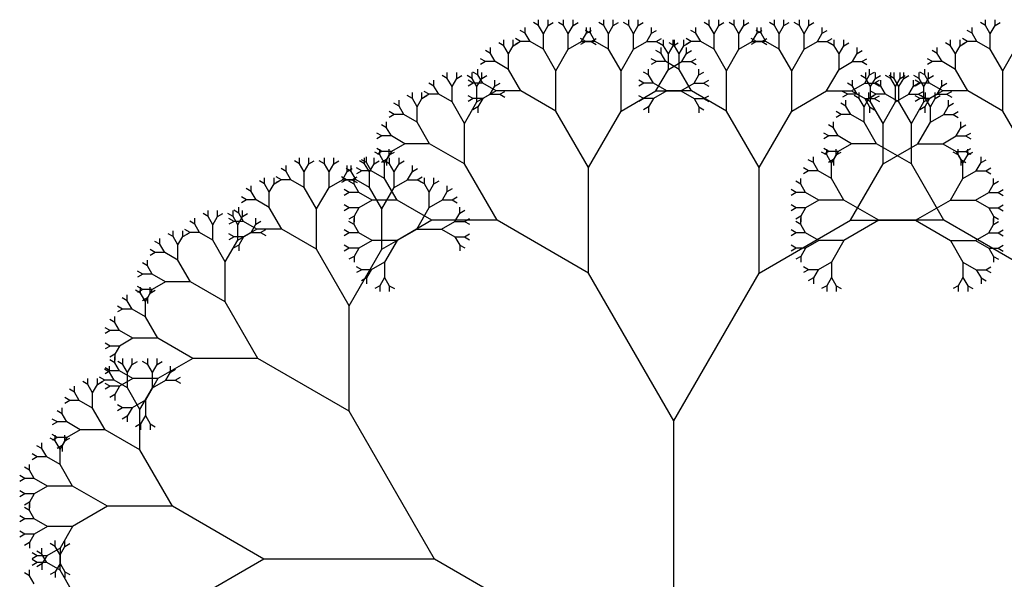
# Model space of a CAD drawing. Extents: x 0 to 1920, y 0 to 1440.
# Tile 8 of 19: x 1375 to 1627, y 794 to 937. Entities that reach past the tile are written whole.
import ezdxf

# ---------------------------------------------------------------- set-up
doc = ezdxf.new("R2010")
doc.units = 0
doc.layers.get('0').update_dxf_attribs({"linetype": 'CONTINUOUS'})

msp = doc.modelspace()

# ---------------------------------------------------------------- linework, layer by layer
at = {"color": 0}
for p, q in [((1508.26, 935.78), (1508.26, 937.28)), ((1510.7, 935.78), (1510.7, 937.28)), ((1514.63, 935.78), (1514.63, 937.28)), ((1517.06, 935.78), (1517.06, 937.28)), ((1524.94, 935.78), (1524.94, 937.28)), ((1527.37, 935.78), (1527.37, 937.28)), ((1531.31, 935.78), (1531.31, 937.28)), ((1533.74, 935.78), (1533.74, 937.28)), ((1551.93, 935.78), (1551.93, 937.28)), ((1554.36, 935.78), (1554.36, 937.28)), ((1558.3, 935.78), (1558.3, 937.28)), ((1560.73, 935.78), (1560.73, 937.28)), ((1568.61, 935.78), (1568.61, 937.28)), ((1571.04, 935.78), (1571.04, 937.28)), ((1574.97, 935.78), (1574.97, 937.28)), ((1577.41, 935.78), (1577.41, 937.28)), ((1622.59, 935.78), (1622.59, 937.28)), ((1625.03, 935.78), (1625.03, 937.28)), ((1504.85, 933.81), (1504.85, 935.31)), ((1508.26, 935.78), (1506.96, 936.53)), ((1509.48, 933.67), (1508.26, 935.78)), ((1509.48, 933.67), (1510.7, 935.78)), ((1510.7, 935.78), (1512, 936.53)), ((1514.63, 935.78), (1513.33, 936.53)), ((1515.85, 933.67), (1514.63, 935.78)), ((1515.85, 933.67), (1517.06, 935.78)), ((1517.06, 935.78), (1518.37, 936.53)), ((1520.47, 933.81), (1520.47, 935.31)), ((1521.53, 933.81), (1521.53, 935.31)), ((1524.94, 935.78), (1523.64, 936.53)), ((1526.16, 933.67), (1524.94, 935.78)), ((1526.16, 933.67), (1527.37, 935.78)), ((1527.37, 935.78), (1528.67, 936.53)), ((1531.31, 935.78), (1530.01, 936.53)), ((1532.53, 933.67), (1531.31, 935.78)), ((1532.53, 933.67), (1533.74, 935.78)), ((1533.74, 935.78), (1535.04, 936.53)), ((1537.15, 933.81), (1537.15, 935.31)), ((1548.52, 933.81), (1548.52, 935.31)), ((1551.93, 935.78), (1550.63, 936.53)), ((1553.14, 933.67), (1551.93, 935.78)), ((1553.14, 933.67), (1554.36, 935.78)), ((1554.36, 935.78), (1555.66, 936.53)), ((1558.3, 935.78), (1557, 936.53)), ((1559.51, 933.67), (1558.3, 935.78)), ((1559.51, 933.67), (1560.73, 935.78)), ((1560.73, 935.78), (1562.03, 936.53)), ((1564.14, 933.81), (1564.14, 935.31)), ((1565.2, 933.81), (1565.2, 935.31)), ((1568.61, 935.78), (1567.3, 936.53)), ((1569.82, 933.67), (1568.61, 935.78)), ((1569.82, 933.67), (1571.04, 935.78)), ((1571.04, 935.78), (1572.34, 936.53)), ((1574.97, 935.78), (1573.67, 936.53)), ((1576.19, 933.67), (1574.97, 935.78)), ((1576.19, 933.67), (1577.41, 935.78)), ((1577.41, 935.78), (1578.71, 936.53)), ((1580.82, 933.81), (1580.82, 935.31)), ((1619.18, 933.81), (1619.18, 935.31)), ((1622.59, 935.78), (1621.29, 936.53)), ((1623.81, 933.67), (1622.59, 935.78)), ((1623.81, 933.67), (1625.03, 935.78)), ((1625.03, 935.78), (1626.33, 936.53)), ((1499.34, 930.62), (1499.34, 932.13)), ((1501.77, 930.62), (1501.77, 932.13)), ((1503.64, 931.7), (1502.34, 932.45)), ((1504.85, 933.81), (1503.55, 934.56)), ((1506.07, 931.7), (1504.85, 933.81)), ((1509.48, 929.73), (1509.48, 933.67)), ((1515.85, 929.73), (1515.85, 933.67)), ((1520.31, 931.7), (1519.01, 932.45)), ((1519.26, 931.7), (1520.47, 933.81)), ((1521.53, 933.81), (1520.23, 934.56)), ((1520.47, 933.81), (1521.78, 934.56)), ((1522.75, 931.7), (1521.53, 933.81)), ((1521.69, 931.7), (1522.99, 932.45)), ((1526.16, 929.73), (1526.16, 933.67)), ((1532.53, 929.73), (1532.53, 933.67)), ((1535.93, 931.7), (1537.15, 933.81)), ((1537.15, 933.81), (1538.45, 934.56)), ((1538.37, 931.7), (1539.67, 932.45)), ((1540.23, 930.62), (1540.23, 932.13)), ((1542.67, 930.62), (1542.67, 932.13)), ((1543, 930.62), (1543, 932.13)), ((1545.44, 930.62), (1545.44, 932.13)), ((1547.3, 931.7), (1546, 932.45)), ((1548.52, 933.81), (1547.22, 934.56)), ((1549.74, 931.7), (1548.52, 933.81)), ((1553.14, 929.73), (1553.14, 933.67)), ((1559.51, 929.73), (1559.51, 933.67)), ((1563.98, 931.7), (1562.68, 932.45)), ((1562.92, 931.7), (1564.14, 933.81)), ((1565.2, 933.81), (1563.89, 934.56)), ((1564.14, 933.81), (1565.44, 934.56)), ((1566.41, 931.7), (1565.2, 933.81)), ((1565.36, 931.7), (1566.66, 932.45)), ((1569.82, 929.73), (1569.82, 933.67)), ((1576.19, 929.73), (1576.19, 933.67)), ((1579.6, 931.7), (1580.82, 933.81)), ((1580.82, 933.81), (1582.12, 934.56)), ((1582.03, 931.7), (1583.33, 932.45)), ((1583.9, 930.62), (1583.9, 932.13)), ((1586.33, 930.62), (1586.33, 932.13)), ((1613.67, 930.62), (1613.67, 932.13)), ((1616.1, 930.62), (1616.1, 932.13)), ((1617.97, 931.7), (1616.67, 932.45)), ((1619.18, 933.81), (1617.88, 934.56)), ((1620.4, 931.7), (1619.18, 933.81)), ((1623.81, 929.73), (1623.81, 933.67)), ((1495.93, 928.66), (1495.93, 930.16)), ((1499.34, 930.62), (1498.04, 931.38)), ((1500.55, 928.52), (1499.34, 930.62)), ((1500.55, 928.52), (1501.77, 930.62)), ((1501.77, 930.62), (1503.07, 931.38)), ((1503.64, 931.7), (1502.34, 930.95)), ((1506.07, 931.7), (1503.64, 931.7)), ((1509.48, 929.73), (1506.07, 931.7)), ((1512.66, 924.22), (1509.48, 929.73)), ((1512.66, 924.22), (1515.85, 929.73)), ((1515.85, 929.73), (1519.26, 931.7)), ((1520.31, 931.7), (1519.01, 930.95)), ((1519.26, 931.7), (1521.69, 931.7)), ((1522.75, 931.7), (1520.31, 931.7)), ((1521.69, 931.7), (1522.99, 930.95)), ((1526.16, 929.73), (1522.75, 931.7)), ((1529.34, 924.22), (1526.16, 929.73)), ((1529.34, 924.22), (1532.53, 929.73)), ((1532.53, 929.73), (1535.93, 931.7)), ((1535.93, 931.7), (1538.37, 931.7)), ((1538.37, 931.7), (1539.67, 930.95)), ((1540.23, 930.62), (1538.93, 931.38)), ((1539.59, 928.66), (1539.59, 930.16)), ((1541.45, 928.52), (1540.23, 930.62)), ((1541.45, 928.52), (1542.67, 930.62)), ((1543, 930.62), (1541.7, 931.38)), ((1542.67, 930.62), (1543.97, 931.38)), ((1544.22, 928.52), (1543, 930.62)), ((1544.22, 928.52), (1545.44, 930.62)), ((1545.44, 930.62), (1546.74, 931.38)), ((1547.3, 931.7), (1546, 930.95)), ((1546.08, 928.66), (1546.08, 930.16)), ((1549.74, 931.7), (1547.3, 931.7)), ((1553.14, 929.73), (1549.74, 931.7)), ((1556.33, 924.22), (1553.14, 929.73)), ((1556.33, 924.22), (1559.51, 929.73)), ((1559.51, 929.73), (1562.92, 931.7)), ((1563.98, 931.7), (1562.68, 930.95)), ((1562.92, 931.7), (1565.36, 931.7)), ((1566.41, 931.7), (1563.98, 931.7)), ((1565.36, 931.7), (1566.66, 930.95)), ((1569.82, 929.73), (1566.41, 931.7)), ((1573.01, 924.22), (1569.82, 929.73)), ((1573.01, 924.22), (1576.19, 929.73)), ((1576.19, 929.73), (1579.6, 931.7)), ((1579.6, 931.7), (1582.03, 931.7)), ((1582.03, 931.7), (1583.33, 930.95)), ((1583.9, 930.62), (1582.6, 931.38)), ((1585.12, 928.52), (1583.9, 930.62)), ((1585.12, 928.52), (1586.33, 930.62)), ((1586.33, 930.62), (1587.63, 931.38)), ((1589.74, 928.66), (1589.74, 930.16)), ((1610.26, 928.66), (1610.26, 930.16)), ((1613.67, 930.62), (1612.37, 931.38)), ((1614.88, 928.52), (1613.67, 930.62)), ((1614.88, 928.52), (1616.1, 930.62)), ((1616.1, 930.62), (1617.4, 931.38)), ((1617.97, 931.7), (1616.67, 930.95)), ((1620.4, 931.7), (1617.97, 931.7)), ((1623.81, 929.73), (1620.4, 931.7)), ((1626.99, 924.22), (1623.81, 929.73)), ((1626.99, 924.22), (1630.18, 929.73)), ((1494.71, 926.55), (1493.41, 927.3)), ((1495.93, 928.66), (1494.63, 929.41)), ((1497.14, 926.55), (1495.93, 928.66)), ((1500.55, 924.58), (1500.55, 928.52)), ((1538.38, 926.55), (1537.08, 927.3)), ((1539.59, 928.66), (1538.29, 929.41)), ((1540.81, 926.55), (1539.59, 928.66)), ((1541.45, 924.58), (1541.45, 928.52)), ((1544.22, 924.58), (1544.22, 928.52)), ((1544.86, 926.55), (1546.08, 928.66)), ((1546.08, 928.66), (1547.38, 929.41)), ((1547.29, 926.55), (1548.59, 927.3)), ((1585.12, 924.58), (1585.12, 928.52)), ((1588.53, 926.55), (1589.74, 928.66)), ((1589.74, 928.66), (1591.04, 929.41)), ((1590.96, 926.55), (1592.26, 927.3)), ((1609.04, 926.55), (1607.74, 927.3)), ((1610.26, 928.66), (1608.96, 929.41)), ((1611.47, 926.55), (1610.26, 928.66)), ((1614.88, 924.58), (1614.88, 928.52)), ((1492.74, 923.14), (1492.74, 924.64)), ((1494.71, 926.55), (1493.41, 925.8)), ((1497.14, 926.55), (1494.71, 926.55)), ((1500.55, 924.58), (1497.14, 926.55)), ((1503.74, 919.06), (1500.55, 924.58)), ((1536.41, 923.14), (1536.41, 924.64)), ((1538.38, 926.55), (1537.08, 925.8)), ((1538.27, 919.06), (1541.45, 924.58)), ((1540.81, 926.55), (1538.38, 926.55)), ((1544.22, 924.58), (1540.81, 926.55)), ((1541.45, 924.58), (1544.86, 926.55)), ((1547.4, 919.06), (1544.22, 924.58)), ((1544.86, 926.55), (1547.29, 926.55)), ((1547.29, 926.55), (1548.59, 925.8)), ((1549.26, 923.14), (1549.26, 924.64)), ((1581.93, 919.06), (1585.12, 924.58)), ((1585.12, 924.58), (1588.53, 926.55)), ((1588.53, 926.55), (1590.96, 926.55)), ((1590.96, 926.55), (1592.26, 925.8)), ((1592.93, 923.14), (1592.93, 924.64)), ((1607.07, 923.14), (1607.07, 924.64)), ((1609.04, 926.55), (1607.74, 925.8)), ((1611.47, 926.55), (1609.04, 926.55)), ((1614.88, 924.58), (1611.47, 926.55)), ((1618.07, 919.06), (1614.88, 924.58)), ((1484.89, 922.28), (1483.59, 923.04)), ((1484.89, 922.28), (1484.89, 923.79)), ((1486.11, 920.18), (1484.89, 922.28)), ((1486.11, 920.18), (1487.33, 922.28)), ((1487.33, 922.28), (1487.33, 923.79)), ((1487.33, 922.28), (1488.63, 923.04)), ((1491.26, 922.28), (1489.96, 923.04)), ((1491.26, 922.28), (1491.26, 923.79)), ((1492.48, 920.18), (1491.26, 922.28)), ((1492.74, 923.14), (1491.44, 923.89)), ((1492.48, 920.18), (1493.69, 922.28)), ((1493.96, 921.03), (1492.74, 923.14)), ((1493.69, 922.28), (1493.69, 923.79)), ((1493.69, 922.28), (1495, 923.04)), ((1512.66, 913.91), (1512.66, 924.22)), ((1529.34, 913.91), (1529.34, 924.22)), ((1536.41, 923.14), (1535.11, 923.89)), ((1537.63, 921.03), (1536.41, 923.14)), ((1548.04, 921.03), (1549.26, 923.14)), ((1549.26, 923.14), (1550.56, 923.89)), ((1556.33, 913.91), (1556.33, 924.22)), ((1573.01, 913.91), (1573.01, 924.22)), ((1591.98, 922.28), (1590.67, 923.04)), ((1591.71, 921.03), (1592.93, 923.14)), ((1591.98, 922.28), (1591.98, 923.79)), ((1593.19, 920.18), (1591.98, 922.28)), ((1592.93, 923.14), (1594.23, 923.89)), ((1593.19, 920.18), (1594.41, 922.28)), ((1594.41, 922.28), (1594.41, 923.79)), ((1594.41, 922.28), (1595.71, 923.04)), ((1598.34, 922.28), (1597.04, 923.04)), ((1599.22, 922.28), (1597.92, 923.04)), ((1598.34, 922.28), (1598.34, 923.79)), ((1599.56, 920.18), (1598.34, 922.28)), ((1599.22, 922.28), (1599.22, 923.79)), ((1600.44, 920.18), (1599.22, 922.28)), ((1599.56, 920.18), (1600.78, 922.28)), ((1600.44, 920.18), (1601.66, 922.28)), ((1600.78, 922.28), (1600.78, 923.79)), ((1600.78, 922.28), (1602.08, 923.04)), ((1601.66, 922.28), (1601.66, 923.79)), ((1601.66, 922.28), (1602.96, 923.04)), ((1605.59, 922.28), (1604.29, 923.04)), ((1605.59, 922.28), (1605.59, 923.79)), ((1606.81, 920.18), (1605.59, 922.28)), ((1607.07, 923.14), (1605.77, 923.89)), ((1606.81, 920.18), (1608.02, 922.28)), ((1608.29, 921.03), (1607.07, 923.14)), ((1608.02, 922.28), (1608.02, 923.79)), ((1608.02, 922.28), (1609.33, 923.04)), ((1626.99, 913.91), (1626.99, 924.22)), ((1481.48, 920.32), (1480.18, 921.07)), ((1481.48, 920.32), (1481.48, 921.82)), ((1482.7, 918.21), (1481.48, 920.32)), ((1486.11, 916.24), (1486.11, 920.18)), ((1491.53, 921.03), (1490.23, 921.78)), ((1491.53, 921.03), (1490.23, 920.28)), ((1493.96, 921.03), (1491.53, 921.03)), ((1492.48, 916.24), (1492.48, 920.18)), ((1497.37, 919.06), (1493.96, 921.03)), ((1495.89, 918.21), (1497.1, 920.32)), ((1497.1, 920.32), (1497.1, 921.82)), ((1497.1, 920.32), (1498.41, 921.07)), ((1535.19, 921.03), (1533.89, 921.78)), ((1535.19, 921.03), (1533.89, 920.28)), ((1537.63, 921.03), (1535.19, 921.03)), ((1541.03, 919.06), (1537.63, 921.03)), ((1544.64, 919.06), (1548.04, 921.03)), ((1548.04, 921.03), (1550.48, 921.03)), ((1550.48, 921.03), (1551.78, 921.78)), ((1550.48, 921.03), (1551.78, 920.28)), ((1588.57, 920.32), (1587.26, 921.07)), ((1588.3, 919.06), (1591.71, 921.03)), ((1588.57, 920.32), (1588.57, 921.82)), ((1589.78, 918.21), (1588.57, 920.32)), ((1591.71, 921.03), (1594.14, 921.03)), ((1593.19, 916.24), (1593.19, 920.18)), ((1594.14, 921.03), (1595.44, 921.78)), ((1594.14, 921.03), (1595.44, 920.28)), ((1595.81, 920.32), (1594.51, 921.07)), ((1595.81, 920.32), (1595.81, 921.82)), ((1597.03, 918.21), (1595.81, 920.32)), ((1599.56, 916.24), (1599.56, 920.18)), ((1600.44, 916.24), (1600.44, 920.18)), ((1602.97, 918.21), (1604.19, 920.32)), ((1604.19, 920.32), (1604.19, 921.82)), ((1604.19, 920.32), (1605.49, 921.07)), ((1605.86, 921.03), (1604.56, 921.78)), ((1605.86, 921.03), (1604.56, 920.28)), ((1608.29, 921.03), (1605.86, 921.03)), ((1606.81, 916.24), (1606.81, 920.18)), ((1611.7, 919.06), (1608.29, 921.03)), ((1610.22, 918.21), (1611.43, 920.32)), ((1611.43, 920.32), (1611.43, 921.82)), ((1611.43, 920.32), (1612.74, 921.07)), ((1475.97, 917.13), (1474.67, 917.88)), ((1475.97, 917.13), (1475.97, 918.63)), ((1477.18, 915.02), (1475.97, 917.13)), ((1477.18, 915.02), (1478.4, 917.13)), ((1478.4, 917.13), (1478.4, 918.63)), ((1478.4, 917.13), (1479.7, 917.88)), ((1480.27, 918.21), (1478.97, 918.96)), ((1480.27, 918.21), (1478.97, 917.46)), ((1482.7, 918.21), (1480.27, 918.21)), ((1486.11, 916.24), (1482.7, 918.21)), ((1491.53, 917.1), (1490.23, 917.85)), ((1491.53, 917.1), (1490.23, 916.35)), ((1493.96, 917.1), (1491.53, 917.1)), ((1492.48, 916.24), (1495.89, 918.21)), ((1493.96, 917.1), (1492.74, 914.99)), ((1497.37, 919.06), (1493.96, 917.1)), ((1495.89, 918.21), (1498.32, 918.21)), ((1503.74, 919.06), (1497.37, 919.06)), ((1498.32, 918.21), (1499.62, 918.96)), ((1498.32, 918.21), (1499.62, 917.46)), ((1512.66, 913.91), (1503.74, 919.06)), ((1529.34, 913.91), (1538.27, 919.06)), ((1535.19, 917.1), (1533.89, 917.85)), ((1535.19, 917.1), (1533.89, 916.35)), ((1537.63, 917.1), (1535.19, 917.1)), ((1537.63, 917.1), (1536.41, 914.99)), ((1541.03, 919.06), (1537.63, 917.1)), ((1538.27, 919.06), (1544.64, 919.06)), ((1547.4, 919.06), (1541.03, 919.06)), ((1544.64, 919.06), (1548.04, 917.1)), ((1556.33, 913.91), (1547.4, 919.06)), ((1548.04, 917.1), (1550.48, 917.1)), ((1548.04, 917.1), (1549.26, 914.99)), ((1550.48, 917.1), (1551.78, 917.85)), ((1550.48, 917.1), (1551.78, 916.35)), ((1573.01, 913.91), (1581.93, 919.06)), ((1581.93, 919.06), (1588.3, 919.06)), ((1587.35, 918.21), (1586.05, 918.96)), ((1587.35, 918.21), (1586.05, 917.46)), ((1589.78, 918.21), (1587.35, 918.21)), ((1588.3, 919.06), (1591.71, 917.1)), ((1590.3, 917.13), (1589, 917.88)), ((1593.19, 916.24), (1589.78, 918.21)), ((1590.3, 917.13), (1590.3, 918.63)), ((1591.51, 915.02), (1590.3, 917.13)), ((1591.51, 915.02), (1592.73, 917.13)), ((1591.71, 917.1), (1594.14, 917.1)), ((1591.71, 917.1), (1592.93, 914.99)), ((1592.73, 917.13), (1592.73, 918.63)), ((1592.73, 917.13), (1594.03, 917.88)), ((1594.6, 918.21), (1593.3, 918.96)), ((1594.6, 918.21), (1593.3, 917.46)), ((1594.14, 917.1), (1595.44, 917.85)), ((1594.14, 917.1), (1595.44, 916.35)), ((1597.03, 918.21), (1594.6, 918.21)), ((1600.44, 916.24), (1597.03, 918.21)), ((1599.56, 916.24), (1602.97, 918.21)), ((1602.97, 918.21), (1605.4, 918.21)), ((1605.86, 917.1), (1604.56, 917.85)), ((1605.86, 917.1), (1604.56, 916.35)), ((1605.4, 918.21), (1606.7, 918.96)), ((1605.4, 918.21), (1606.7, 917.46)), ((1608.29, 917.1), (1605.86, 917.1)), ((1607.27, 917.13), (1605.97, 917.88)), ((1606.81, 916.24), (1610.22, 918.21)), ((1608.29, 917.1), (1607.07, 914.99)), ((1607.27, 917.13), (1607.27, 918.63)), ((1608.49, 915.02), (1607.27, 917.13)), ((1611.7, 919.06), (1608.29, 917.1)), ((1608.49, 915.02), (1609.7, 917.13)), ((1609.7, 917.13), (1609.7, 918.63)), ((1609.7, 917.13), (1611, 917.88)), ((1610.22, 918.21), (1612.65, 918.21)), ((1618.07, 919.06), (1611.7, 919.06)), ((1612.65, 918.21), (1613.95, 918.96)), ((1612.65, 918.21), (1613.95, 917.46)), ((1626.99, 913.91), (1618.07, 919.06)), ((1472.56, 915.16), (1471.26, 915.91)), ((1472.56, 915.16), (1472.56, 916.67)), ((1473.77, 913.06), (1472.56, 915.16)), ((1477.18, 911.09), (1477.18, 915.02)), ((1489.29, 910.73), (1486.11, 916.24)), ((1489.29, 910.73), (1492.48, 916.24)), ((1492.74, 914.99), (1491.44, 914.24)), ((1492.74, 914.99), (1492.74, 913.49)), ((1536.41, 914.99), (1535.11, 914.24)), ((1536.41, 914.99), (1536.41, 913.49)), ((1549.26, 914.99), (1550.56, 914.24)), ((1549.26, 914.99), (1549.26, 913.49)), ((1586.89, 915.16), (1585.59, 915.91)), ((1586.89, 915.16), (1586.89, 916.67)), ((1588.1, 913.06), (1586.89, 915.16)), ((1591.51, 911.09), (1591.51, 915.02)), ((1592.93, 914.99), (1594.23, 914.24)), ((1592.93, 914.99), (1592.93, 913.49)), ((1596.38, 910.73), (1593.19, 916.24)), ((1596.38, 910.73), (1599.56, 916.24)), ((1603.62, 910.73), (1600.44, 916.24)), ((1603.62, 910.73), (1606.81, 916.24)), ((1607.07, 914.99), (1605.77, 914.24)), ((1607.07, 914.99), (1607.07, 913.49)), ((1608.49, 911.09), (1608.49, 915.02)), ((1611.9, 913.06), (1613.11, 915.16)), ((1613.11, 915.16), (1613.11, 916.67)), ((1613.11, 915.16), (1614.41, 915.91)), ((1471.34, 913.06), (1470.04, 913.81)), ((1471.34, 913.06), (1470.04, 912.3)), ((1473.77, 913.06), (1471.34, 913.06)), ((1477.18, 911.09), (1473.77, 913.06)), ((1521, 899.47), (1512.66, 913.91)), ((1521, 899.47), (1529.34, 913.91)), ((1564.67, 899.47), (1556.33, 913.91)), ((1564.67, 899.47), (1573.01, 913.91)), ((1585.67, 913.06), (1584.37, 913.81)), ((1585.67, 913.06), (1584.37, 912.3)), ((1588.1, 913.06), (1585.67, 913.06)), ((1591.51, 911.09), (1588.1, 913.06)), ((1608.49, 911.09), (1611.9, 913.06)), ((1611.9, 913.06), (1614.33, 913.06)), ((1614.33, 913.06), (1615.63, 913.81)), ((1614.33, 913.06), (1615.63, 912.3)), ((1635.33, 899.47), (1626.99, 913.91)), ((1469.37, 909.65), (1468.07, 910.4)), ((1469.37, 909.65), (1469.37, 911.15)), ((1470.59, 907.54), (1469.37, 909.65)), ((1480.37, 905.57), (1477.18, 911.09)), ((1489.29, 900.42), (1489.29, 910.73)), ((1583.7, 909.65), (1582.4, 910.4)), ((1583.7, 909.65), (1583.7, 911.15)), ((1584.92, 907.54), (1583.7, 909.65)), ((1594.7, 905.57), (1591.51, 911.09)), ((1596.38, 900.42), (1596.38, 910.73)), ((1603.62, 900.42), (1603.62, 910.73)), ((1605.3, 905.57), (1608.49, 911.09)), ((1615.08, 907.54), (1616.3, 909.65)), ((1616.3, 909.65), (1616.3, 911.15)), ((1616.3, 909.65), (1617.6, 910.4)), ((1468.16, 907.54), (1466.86, 908.29)), ((1468.16, 907.54), (1466.86, 906.79)), ((1470.59, 907.54), (1468.16, 907.54)), ((1474, 905.57), (1470.59, 907.54)), ((1582.49, 907.54), (1581.19, 908.29)), ((1582.49, 907.54), (1581.19, 906.79)), ((1584.92, 907.54), (1582.49, 907.54)), ((1588.33, 905.57), (1584.92, 907.54)), ((1611.67, 905.57), (1615.08, 907.54)), ((1615.08, 907.54), (1617.51, 907.54)), ((1617.51, 907.54), (1618.81, 908.29)), ((1617.51, 907.54), (1618.81, 906.79)), ((1474, 905.57), (1470.59, 903.6)), ((1480.37, 905.57), (1474, 905.57)), ((1489.29, 900.42), (1480.37, 905.57)), ((1588.33, 905.57), (1584.92, 903.6)), ((1594.7, 905.57), (1588.33, 905.57)), ((1603.62, 900.42), (1594.7, 905.57)), ((1596.38, 900.42), (1605.3, 905.57)), ((1605.3, 905.57), (1611.67, 905.57)), ((1611.67, 905.57), (1615.08, 903.6)), ((1447.07, 900.45), (1447.07, 901.95)), ((1449.51, 900.45), (1449.51, 901.95)), ((1453.44, 900.45), (1453.44, 901.95)), ((1455.87, 900.45), (1455.87, 901.95)), ((1463.75, 900.45), (1463.75, 901.95)), ((1464.22, 900.72), (1464.22, 902.22)), ((1466.18, 900.45), (1466.18, 901.95)), ((1467.63, 902.69), (1466.33, 903.44)), ((1468.16, 903.6), (1466.86, 904.36)), ((1468.16, 903.6), (1466.86, 902.85)), ((1467.63, 902.69), (1467.63, 904.19)), ((1468.85, 900.58), (1467.63, 902.69)), ((1470.59, 903.6), (1468.16, 903.6)), ((1468.85, 900.58), (1470.06, 902.69)), ((1470.59, 903.6), (1469.37, 901.5)), ((1470.06, 902.69), (1470.06, 904.19)), ((1470.06, 902.69), (1471.36, 903.44)), ((1470.12, 900.45), (1470.12, 901.95)), ((1472.55, 900.45), (1472.55, 901.95)), ((1578.55, 900.72), (1578.55, 902.22)), ((1581.96, 902.69), (1580.66, 903.44)), ((1582.49, 903.6), (1581.19, 904.36)), ((1582.49, 903.6), (1581.19, 902.85)), ((1581.96, 902.69), (1581.96, 904.19)), ((1583.18, 900.58), (1581.96, 902.69)), ((1584.92, 903.6), (1582.49, 903.6)), ((1583.18, 900.58), (1584.39, 902.69)), ((1584.92, 903.6), (1583.7, 901.5)), ((1584.39, 902.69), (1584.39, 904.19)), ((1584.39, 902.69), (1585.69, 903.44)), ((1615.61, 902.69), (1614.31, 903.44)), ((1615.08, 903.6), (1617.51, 903.6)), ((1615.08, 903.6), (1616.3, 901.5)), ((1615.61, 902.69), (1615.61, 904.19)), ((1616.82, 900.58), (1615.61, 902.69)), ((1616.82, 900.58), (1618.04, 902.69)), ((1617.51, 903.6), (1618.81, 904.36)), ((1617.51, 903.6), (1618.81, 902.85)), ((1618.04, 902.69), (1618.04, 904.19)), ((1618.04, 902.69), (1619.34, 903.44)), ((1621.45, 900.72), (1621.45, 902.22)), ((1443.66, 898.48), (1443.66, 899.98)), ((1447.07, 900.45), (1445.77, 901.2)), ((1448.29, 898.34), (1447.07, 900.45)), ((1448.29, 898.34), (1449.51, 900.45)), ((1449.51, 900.45), (1450.81, 901.2)), ((1453.44, 900.45), (1452.14, 901.2)), ((1454.66, 898.34), (1453.44, 900.45)), ((1454.66, 898.34), (1455.87, 900.45)), ((1455.87, 900.45), (1457.18, 901.2)), ((1459.28, 898.48), (1459.28, 899.98)), ((1460.34, 898.48), (1460.34, 899.98)), ((1463, 898.61), (1461.7, 899.37)), ((1463.75, 900.45), (1462.45, 901.2)), ((1464.22, 900.72), (1462.92, 901.47)), ((1464.97, 898.34), (1463.75, 900.45)), ((1465.44, 898.61), (1464.22, 900.72)), ((1464.97, 898.34), (1466.18, 900.45)), ((1466.18, 900.45), (1467.48, 901.2)), ((1469.37, 901.5), (1468.07, 900.75)), ((1470.12, 900.45), (1468.82, 901.2)), ((1468.85, 896.65), (1468.85, 900.58)), ((1469.37, 901.5), (1469.37, 899.99)), ((1471.34, 898.34), (1470.12, 900.45)), ((1471.34, 898.34), (1472.55, 900.45)), ((1472.55, 900.45), (1473.85, 901.2)), ((1475.96, 898.48), (1475.96, 899.98)), ((1497.63, 885.98), (1489.29, 900.42)), ((1521, 872.48), (1521, 899.47)), ((1564.67, 872.48), (1564.67, 899.47)), ((1577.33, 898.61), (1576.03, 899.37)), ((1578.55, 900.72), (1577.25, 901.47)), ((1579.77, 898.61), (1578.55, 900.72)), ((1583.7, 901.5), (1582.4, 900.75)), ((1583.18, 896.65), (1583.18, 900.58)), ((1583.7, 901.5), (1583.7, 899.99)), ((1588.04, 885.98), (1596.38, 900.42)), ((1611.96, 885.98), (1603.62, 900.42)), ((1616.3, 901.5), (1617.6, 900.75)), ((1616.3, 901.5), (1616.3, 899.99)), ((1616.82, 896.65), (1616.82, 900.58)), ((1620.23, 898.61), (1621.45, 900.72)), ((1621.45, 900.72), (1622.75, 901.47)), ((1622.67, 898.61), (1623.97, 899.37)), ((1442.45, 896.37), (1441.15, 897.13)), ((1443.66, 898.48), (1442.36, 899.23)), ((1444.88, 896.37), (1443.66, 898.48)), ((1448.29, 894.41), (1448.29, 898.34)), ((1454.66, 894.41), (1454.66, 898.34)), ((1459.12, 896.37), (1457.82, 897.13)), ((1458.07, 896.37), (1459.28, 898.48)), ((1460.34, 898.48), (1459.04, 899.23)), ((1459.28, 898.48), (1460.59, 899.23)), ((1461.56, 896.37), (1460.34, 898.48)), ((1460.5, 896.37), (1461.8, 897.13)), ((1463, 898.61), (1461.7, 897.86)), ((1465.44, 898.61), (1463, 898.61)), ((1464.97, 894.41), (1464.97, 898.34)), ((1468.85, 896.65), (1465.44, 898.61)), ((1471.34, 894.41), (1471.34, 898.34)), ((1474.74, 896.37), (1475.96, 898.48)), ((1475.96, 898.48), (1477.26, 899.23)), ((1477.18, 896.37), (1478.48, 897.13)), ((1577.33, 898.61), (1576.03, 897.86)), ((1579.77, 898.61), (1577.33, 898.61)), ((1583.18, 896.65), (1579.77, 898.61)), ((1616.82, 896.65), (1620.23, 898.61)), ((1620.23, 898.61), (1622.67, 898.61)), ((1622.67, 898.61), (1623.97, 897.86)), ((1434.74, 893.33), (1434.74, 894.83)), ((1438.15, 895.3), (1436.85, 896.05)), ((1438.15, 895.3), (1438.15, 896.8)), ((1439.36, 893.19), (1438.15, 895.3)), ((1439.36, 893.19), (1440.58, 895.3)), ((1440.58, 895.3), (1440.58, 896.8)), ((1440.58, 895.3), (1441.88, 896.05)), ((1442.45, 896.37), (1441.15, 895.62)), ((1444.88, 896.37), (1442.45, 896.37)), ((1448.29, 894.41), (1444.88, 896.37)), ((1451.47, 888.89), (1448.29, 894.41)), ((1451.47, 888.89), (1454.66, 894.41)), ((1454.66, 894.41), (1458.07, 896.37)), ((1459.12, 896.37), (1457.82, 895.62)), ((1458.07, 896.37), (1460.5, 896.37)), ((1461.56, 896.37), (1459.12, 896.37)), ((1461.04, 895.2), (1459.73, 895.96)), ((1460.5, 896.37), (1461.8, 895.62)), ((1461.04, 895.2), (1461.04, 896.71)), ((1462.25, 893.1), (1461.04, 895.2)), ((1464.97, 894.41), (1461.56, 896.37)), ((1468.15, 888.89), (1464.97, 894.41)), ((1468.15, 888.89), (1471.34, 894.41)), ((1472.03, 891.13), (1468.85, 896.65)), ((1471.34, 894.41), (1474.74, 896.37)), ((1474.74, 896.37), (1477.18, 896.37)), ((1477.18, 896.37), (1478.48, 895.62)), ((1479.04, 895.3), (1477.74, 896.05)), ((1479.04, 895.3), (1479.04, 896.8)), ((1480.26, 893.19), (1479.04, 895.3)), ((1480.26, 893.19), (1481.48, 895.3)), ((1481.48, 895.3), (1481.48, 896.8)), ((1481.48, 895.3), (1482.78, 896.05)), ((1484.89, 893.33), (1484.89, 894.83)), ((1575.37, 895.2), (1574.06, 895.96)), ((1575.37, 895.2), (1575.37, 896.71)), ((1576.58, 893.1), (1575.37, 895.2)), ((1586.36, 891.13), (1583.18, 896.65)), ((1613.64, 891.13), (1616.82, 896.65)), ((1623.42, 893.1), (1624.63, 895.2)), ((1624.63, 895.2), (1624.63, 896.71)), ((1624.63, 895.2), (1625.94, 895.96)), ((1433.52, 891.22), (1432.22, 891.97)), ((1434.74, 893.33), (1433.44, 894.08)), ((1435.96, 891.22), (1434.74, 893.33)), ((1439.36, 889.25), (1439.36, 893.19)), ((1459.82, 893.1), (1458.52, 893.85)), ((1459.82, 893.1), (1458.52, 892.35)), ((1462.25, 893.1), (1459.82, 893.1)), ((1465.66, 891.13), (1462.25, 893.1)), ((1480.26, 889.25), (1480.26, 893.19)), ((1483.67, 891.22), (1484.89, 893.33)), ((1484.89, 893.33), (1486.19, 894.08)), ((1486.1, 891.22), (1487.4, 891.97)), ((1574.15, 893.1), (1572.85, 893.85)), ((1574.15, 893.1), (1572.85, 892.35)), ((1576.58, 893.1), (1574.15, 893.1)), ((1579.99, 891.13), (1576.58, 893.1)), ((1620.01, 891.13), (1623.42, 893.1)), ((1623.42, 893.1), (1625.85, 893.1)), ((1625.85, 893.1), (1627.15, 893.85)), ((1625.85, 893.1), (1627.15, 892.35)), ((1431.55, 887.81), (1431.55, 889.32)), ((1433.52, 891.22), (1432.22, 890.47)), ((1435.96, 891.22), (1433.52, 891.22)), ((1439.36, 889.25), (1435.96, 891.22)), ((1442.55, 883.74), (1439.36, 889.25)), ((1459.82, 889.16), (1458.52, 889.91)), ((1465.66, 891.13), (1462.25, 889.16)), ((1472.03, 891.13), (1465.66, 891.13)), ((1480.96, 885.98), (1472.03, 891.13)), ((1477.08, 883.74), (1480.26, 889.25)), ((1480.26, 889.25), (1483.67, 891.22)), ((1483.67, 891.22), (1486.1, 891.22)), ((1486.1, 891.22), (1487.4, 890.47)), ((1488.07, 887.81), (1488.07, 889.32)), ((1574.15, 889.16), (1572.85, 889.91)), ((1579.99, 891.13), (1576.58, 889.16)), ((1586.36, 891.13), (1579.99, 891.13)), ((1595.29, 885.98), (1586.36, 891.13)), ((1604.71, 885.98), (1613.64, 891.13)), ((1613.64, 891.13), (1620.01, 891.13)), ((1620.01, 891.13), (1623.42, 889.16)), ((1625.85, 889.16), (1627.15, 889.91)), ((1423.7, 886.96), (1422.4, 887.71)), ((1423.7, 886.96), (1423.7, 888.46)), ((1424.92, 884.85), (1423.7, 886.96)), ((1424.92, 884.85), (1426.14, 886.96)), ((1426.14, 886.96), (1426.14, 888.46)), ((1426.14, 886.96), (1427.44, 887.71)), ((1430.07, 886.96), (1428.77, 887.71)), ((1430.07, 886.96), (1430.07, 888.46)), ((1431.29, 884.85), (1430.07, 886.96)), ((1431.55, 887.81), (1430.25, 888.56)), ((1431.29, 884.85), (1432.51, 886.96)), ((1432.77, 885.71), (1431.55, 887.81)), ((1432.51, 886.96), (1432.51, 888.46)), ((1432.51, 886.96), (1433.81, 887.71)), ((1451.47, 878.58), (1451.47, 888.89)), ((1459.82, 889.16), (1458.52, 888.41)), ((1461.04, 887.05), (1459.73, 886.3)), ((1462.25, 889.16), (1459.82, 889.16)), ((1462.25, 889.16), (1461.04, 887.05)), ((1461.04, 887.05), (1461.04, 885.55)), ((1468.15, 878.58), (1468.15, 888.89)), ((1486.85, 885.71), (1488.07, 887.81)), ((1488.07, 887.81), (1489.37, 888.56)), ((1574.15, 889.16), (1572.85, 888.41)), ((1575.37, 887.05), (1574.06, 886.3)), ((1576.58, 889.16), (1574.15, 889.16)), ((1576.58, 889.16), (1575.37, 887.05)), ((1575.37, 887.05), (1575.37, 885.55)), ((1623.42, 889.16), (1625.85, 889.16)), ((1623.42, 889.16), (1624.63, 887.05)), ((1624.63, 887.05), (1625.94, 886.3)), ((1624.63, 887.05), (1624.63, 885.55)), ((1625.85, 889.16), (1627.15, 888.41)), ((1420.29, 884.99), (1418.99, 885.74)), ((1420.29, 884.99), (1420.29, 886.49)), ((1421.51, 882.88), (1420.29, 884.99)), ((1424.92, 880.91), (1424.92, 884.85)), ((1430.34, 885.71), (1429.04, 886.46)), ((1430.34, 885.71), (1429.04, 884.95)), ((1432.77, 885.71), (1430.34, 885.71)), ((1431.29, 880.91), (1431.29, 884.85)), ((1436.18, 883.74), (1432.77, 885.71)), ((1434.7, 882.88), (1435.91, 884.99)), ((1435.91, 884.99), (1435.91, 886.49)), ((1435.91, 884.99), (1437.22, 885.74)), ((1461.04, 884.9), (1459.73, 885.65)), ((1461.04, 884.9), (1461.04, 886.4)), ((1462.25, 882.79), (1461.04, 884.9)), ((1480.96, 885.98), (1472.03, 880.82)), ((1497.63, 885.98), (1480.96, 885.98)), ((1483.45, 883.74), (1486.85, 885.71)), ((1486.85, 885.71), (1489.29, 885.71)), ((1489.29, 885.71), (1490.59, 886.46)), ((1489.29, 885.71), (1490.59, 884.95)), ((1521, 872.48), (1497.63, 885.98)), ((1564.67, 872.48), (1588.04, 885.98)), ((1575.37, 884.9), (1574.06, 885.65)), ((1575.37, 884.9), (1575.37, 886.4)), ((1576.58, 882.79), (1575.37, 884.9)), ((1595.29, 885.98), (1586.36, 880.82)), ((1588.04, 885.98), (1604.71, 885.98)), ((1611.96, 885.98), (1595.29, 885.98)), ((1604.71, 885.98), (1613.64, 880.82)), ((1635.33, 872.48), (1611.96, 885.98)), ((1623.42, 882.79), (1624.63, 884.9)), ((1624.63, 884.9), (1624.63, 886.4)), ((1624.63, 884.9), (1625.94, 885.65)), ((1414.78, 881.8), (1413.48, 882.55)), ((1414.78, 881.8), (1414.78, 883.31)), ((1415.99, 879.7), (1414.78, 881.8)), ((1415.99, 879.7), (1417.21, 881.8)), ((1417.21, 881.8), (1417.21, 883.31)), ((1417.21, 881.8), (1418.51, 882.55)), ((1419.08, 882.88), (1417.78, 883.63)), ((1419.08, 882.88), (1417.78, 882.13)), ((1421.51, 882.88), (1419.08, 882.88)), ((1424.92, 880.91), (1421.51, 882.88)), ((1430.34, 881.77), (1429.04, 882.52)), ((1430.34, 881.77), (1429.04, 881.02)), ((1432.77, 881.77), (1430.34, 881.77)), ((1431.29, 880.91), (1434.7, 882.88)), ((1432.77, 881.77), (1431.55, 879.66)), ((1436.18, 883.74), (1432.77, 881.77)), ((1434.7, 882.88), (1437.13, 882.88)), ((1442.55, 883.74), (1436.18, 883.74)), ((1437.13, 882.88), (1438.43, 883.63)), ((1437.13, 882.88), (1438.43, 882.13)), ((1451.47, 878.58), (1442.55, 883.74)), ((1459.82, 882.79), (1458.52, 883.54)), ((1459.82, 882.79), (1458.52, 882.04)), ((1462.25, 882.79), (1459.82, 882.79)), ((1465.66, 880.82), (1462.25, 882.79)), ((1468.15, 878.58), (1477.08, 883.74)), ((1477.08, 883.74), (1483.45, 883.74)), ((1483.45, 883.74), (1486.85, 881.77)), ((1486.85, 881.77), (1489.29, 881.77)), ((1486.85, 881.77), (1488.07, 879.66)), ((1489.29, 881.77), (1490.59, 882.52)), ((1489.29, 881.77), (1490.59, 881.02)), ((1574.15, 882.79), (1572.85, 883.54)), ((1574.15, 882.79), (1572.85, 882.04)), ((1576.58, 882.79), (1574.15, 882.79)), ((1579.99, 880.82), (1576.58, 882.79)), ((1620.01, 880.82), (1623.42, 882.79)), ((1623.42, 882.79), (1625.85, 882.79)), ((1625.85, 882.79), (1627.15, 883.54)), ((1625.85, 882.79), (1627.15, 882.04)), ((1411.37, 879.84), (1410.07, 880.59)), ((1411.37, 879.84), (1411.37, 881.34)), ((1412.59, 877.73), (1411.37, 879.84)), ((1415.99, 875.76), (1415.99, 879.7)), ((1428.1, 875.4), (1424.92, 880.91)), ((1428.1, 875.4), (1431.29, 880.91)), ((1431.55, 879.66), (1430.25, 878.91)), ((1431.55, 879.66), (1431.55, 878.16)), ((1459.82, 878.86), (1458.52, 879.61)), ((1465.66, 880.82), (1462.25, 878.86)), ((1472.03, 880.82), (1465.66, 880.82)), ((1472.03, 880.82), (1468.85, 875.31)), ((1488.07, 879.66), (1489.37, 878.91)), ((1488.07, 879.66), (1488.07, 878.16)), ((1574.15, 878.86), (1572.85, 879.61)), ((1579.99, 880.82), (1576.58, 878.86)), ((1586.36, 880.82), (1579.99, 880.82)), ((1586.36, 880.82), (1583.18, 875.31)), ((1613.64, 880.82), (1620.01, 880.82)), ((1613.64, 880.82), (1616.82, 875.31)), ((1620.01, 880.82), (1623.42, 878.86)), ((1625.85, 878.86), (1627.15, 879.61)), ((1410.15, 877.73), (1408.85, 878.48)), ((1410.15, 877.73), (1408.85, 876.98)), ((1412.59, 877.73), (1410.15, 877.73)), ((1415.99, 875.76), (1412.59, 877.73)), ((1459.81, 864.14), (1451.47, 878.58)), ((1459.82, 878.86), (1458.52, 878.1)), ((1461.04, 876.75), (1459.73, 876)), ((1459.81, 864.14), (1468.15, 878.58)), ((1462.25, 878.86), (1459.82, 878.86)), ((1462.25, 878.86), (1461.04, 876.75)), ((1461.04, 876.75), (1461.04, 875.25)), ((1574.15, 878.86), (1572.85, 878.1)), ((1575.37, 876.75), (1574.06, 876)), ((1576.58, 878.86), (1574.15, 878.86)), ((1576.58, 878.86), (1575.37, 876.75)), ((1575.37, 876.75), (1575.37, 875.25)), ((1623.42, 878.86), (1625.85, 878.86)), ((1623.42, 878.86), (1624.63, 876.75)), ((1624.63, 876.75), (1625.94, 876)), ((1624.63, 876.75), (1624.63, 875.25)), ((1625.85, 878.86), (1627.15, 878.1)), ((1408.18, 874.32), (1406.88, 875.07)), ((1408.18, 874.32), (1408.18, 875.82)), ((1409.4, 872.21), (1408.18, 874.32)), ((1419.18, 870.24), (1415.99, 875.76)), ((1428.1, 865.09), (1428.1, 875.4)), ((1468.85, 875.31), (1465.44, 873.34)), ((1468.85, 875.31), (1468.85, 871.37)), ((1583.18, 875.31), (1579.77, 873.34)), ((1583.18, 875.31), (1583.18, 871.37)), ((1616.82, 875.31), (1620.23, 873.34)), ((1616.82, 875.31), (1616.82, 871.37)), ((1406.97, 872.21), (1405.67, 872.96)), ((1406.97, 872.21), (1405.67, 871.46)), ((1409.4, 872.21), (1406.97, 872.21)), ((1412.81, 870.24), (1409.4, 872.21)), ((1463, 873.34), (1461.7, 874.09)), ((1463, 873.34), (1461.7, 872.59)), ((1465.44, 873.34), (1463, 873.34)), ((1465.44, 873.34), (1464.22, 871.23)), ((1542.84, 834.67), (1521, 872.48)), ((1542.84, 834.67), (1564.67, 872.48)), ((1577.33, 873.34), (1576.03, 874.09)), ((1577.33, 873.34), (1576.03, 872.59)), ((1579.77, 873.34), (1577.33, 873.34)), ((1579.77, 873.34), (1578.55, 871.23)), ((1620.23, 873.34), (1622.67, 873.34)), ((1620.23, 873.34), (1621.45, 871.23)), ((1622.67, 873.34), (1623.97, 874.09)), ((1622.67, 873.34), (1623.97, 872.59)), ((1412.81, 870.24), (1409.4, 868.28)), ((1419.18, 870.24), (1412.81, 870.24)), ((1428.1, 865.09), (1419.18, 870.24)), ((1464.22, 871.23), (1462.92, 870.48)), ((1464.22, 871.23), (1464.22, 869.73)), ((1467.63, 869.26), (1466.33, 868.51)), ((1468.85, 871.37), (1467.63, 869.26)), ((1467.63, 869.26), (1467.63, 867.76)), ((1468.85, 871.37), (1470.06, 869.26)), ((1470.06, 869.26), (1471.36, 868.51)), ((1470.06, 869.26), (1470.06, 867.76)), ((1578.55, 871.23), (1577.25, 870.48)), ((1578.55, 871.23), (1578.55, 869.73)), ((1581.96, 869.26), (1580.66, 868.51)), ((1583.18, 871.37), (1581.96, 869.26)), ((1581.96, 869.26), (1581.96, 867.76)), ((1583.18, 871.37), (1584.39, 869.26)), ((1584.39, 869.26), (1585.69, 868.51)), ((1584.39, 869.26), (1584.39, 867.76)), ((1615.61, 869.26), (1614.31, 868.51)), ((1616.82, 871.37), (1615.61, 869.26)), ((1615.61, 869.26), (1615.61, 867.76)), ((1616.82, 871.37), (1618.04, 869.26)), ((1618.04, 869.26), (1619.34, 868.51)), ((1618.04, 869.26), (1618.04, 867.76)), ((1621.45, 871.23), (1622.75, 870.48)), ((1621.45, 871.23), (1621.45, 869.73)), ((1403.03, 865.39), (1403.03, 866.9)), ((1406.44, 867.36), (1405.14, 868.11)), ((1406.97, 868.28), (1405.67, 869.03)), ((1406.97, 868.28), (1405.67, 867.52)), ((1406.44, 867.36), (1406.44, 868.86)), ((1407.66, 865.25), (1406.44, 867.36)), ((1409.4, 868.28), (1406.97, 868.28)), ((1407.66, 865.25), (1408.87, 867.36)), ((1409.4, 868.28), (1408.18, 866.17)), ((1408.87, 867.36), (1408.87, 868.86)), ((1408.87, 867.36), (1410.17, 868.11)), ((1403.03, 865.39), (1401.73, 866.14)), ((1404.25, 863.29), (1403.03, 865.39)), ((1408.18, 866.17), (1406.88, 865.42)), ((1407.66, 861.32), (1407.66, 865.25)), ((1408.18, 866.17), (1408.18, 864.67)), ((1436.44, 850.65), (1428.1, 865.09)), ((1459.81, 837.16), (1459.81, 864.14)), ((1401.81, 863.29), (1400.51, 864.04)), ((1401.81, 863.29), (1400.51, 862.53)), ((1404.25, 863.29), (1401.81, 863.29)), ((1407.66, 861.32), (1404.25, 863.29)), ((1399.85, 859.88), (1398.54, 860.63)), ((1399.85, 859.88), (1399.85, 861.38)), ((1401.06, 857.77), (1399.85, 859.88)), ((1410.84, 855.8), (1407.66, 861.32)), ((1398.63, 857.77), (1397.33, 858.52)), ((1398.63, 857.77), (1397.33, 857.02)), ((1401.06, 857.77), (1398.63, 857.77)), ((1404.47, 855.8), (1401.06, 857.77)), ((1398.63, 853.83), (1397.33, 854.59)), ((1404.47, 855.8), (1401.06, 853.83)), ((1410.84, 855.8), (1404.47, 855.8)), ((1419.77, 850.65), (1410.84, 855.8)), ((1398.63, 853.83), (1397.33, 853.08)), ((1399.85, 851.73), (1398.54, 850.98)), ((1401.06, 853.83), (1398.63, 853.83)), ((1401.06, 853.83), (1399.85, 851.73)), ((1399.85, 851.73), (1399.85, 850.22)), ((1399.85, 849.57), (1398.54, 850.32)), ((1399.85, 849.57), (1399.85, 851.07)), ((1401.06, 847.46), (1399.85, 849.57)), ((1401.87, 849.14), (1400.57, 849.89)), ((1401.87, 849.14), (1401.87, 850.64)), ((1403.09, 847.03), (1401.87, 849.14)), ((1403.09, 847.03), (1404.3, 849.14)), ((1404.3, 849.14), (1404.3, 850.64)), ((1404.3, 849.14), (1405.61, 849.89)), ((1408.24, 849.14), (1406.94, 849.89)), ((1408.24, 849.14), (1408.24, 850.64)), ((1409.46, 847.03), (1408.24, 849.14)), ((1409.46, 847.03), (1410.67, 849.14)), ((1410.67, 849.14), (1410.67, 850.64)), ((1410.67, 849.14), (1411.97, 849.89)), ((1419.77, 850.65), (1410.84, 845.5)), ((1436.44, 850.65), (1419.77, 850.65)), ((1459.81, 837.16), (1436.44, 850.65)), ((1398.46, 847.17), (1397.16, 847.92)), ((1398.63, 847.46), (1397.33, 848.22)), ((1398.63, 847.46), (1397.33, 846.71)), ((1398.46, 847.17), (1398.46, 848.68)), ((1399.68, 845.07), (1398.46, 847.17)), ((1401.06, 847.46), (1398.63, 847.46)), ((1404.47, 845.5), (1401.06, 847.46)), ((1403.09, 843.1), (1403.09, 847.03)), ((1409.46, 843.1), (1409.46, 847.03)), ((1412.87, 845.07), (1414.08, 847.17)), ((1414.08, 847.17), (1414.08, 848.68)), ((1414.08, 847.17), (1415.38, 847.92)), ((1392.95, 843.99), (1391.64, 844.74)), ((1392.95, 843.99), (1392.95, 845.49)), ((1394.16, 841.88), (1392.95, 843.99)), ((1394.16, 841.88), (1395.38, 843.99)), ((1395.38, 843.99), (1395.38, 845.49)), ((1395.38, 843.99), (1396.68, 844.74)), ((1397.25, 845.07), (1395.94, 845.82)), ((1397.25, 845.07), (1395.94, 844.31)), ((1399.68, 845.07), (1397.25, 845.07)), ((1398.63, 843.53), (1397.33, 844.28)), ((1403.09, 843.1), (1399.68, 845.07)), ((1404.47, 845.5), (1401.06, 843.53)), ((1410.84, 845.5), (1404.47, 845.5)), ((1410.84, 845.5), (1407.66, 839.98)), ((1409.46, 843.1), (1412.87, 845.07)), ((1412.87, 845.07), (1415.3, 845.07)), ((1415.3, 845.07), (1416.6, 845.82)), ((1415.3, 845.07), (1416.6, 844.31)), ((1389.54, 842.02), (1388.23, 842.77)), ((1389.54, 842.02), (1389.54, 843.52)), ((1390.75, 839.91), (1389.54, 842.02)), ((1394.16, 837.94), (1394.16, 841.88)), ((1398.63, 843.53), (1397.33, 842.78)), ((1399.85, 841.42), (1398.54, 840.67)), ((1401.06, 843.53), (1398.63, 843.53)), ((1401.06, 843.53), (1399.85, 841.42)), ((1399.85, 841.42), (1399.85, 839.92)), ((1406.27, 837.58), (1403.09, 843.1)), ((1406.27, 837.58), (1409.46, 843.1)), ((1388.32, 839.91), (1387.02, 840.66)), ((1388.32, 839.91), (1387.02, 839.16)), ((1390.75, 839.91), (1388.32, 839.91)), ((1394.16, 837.94), (1390.75, 839.91)), ((1407.66, 839.98), (1404.25, 838.01)), ((1407.66, 839.98), (1407.66, 836.04)), ((1386.35, 836.5), (1385.05, 837.26)), ((1386.35, 836.5), (1386.35, 838.01)), ((1387.57, 834.4), (1386.35, 836.5)), ((1397.35, 832.43), (1394.16, 837.94)), ((1401.81, 838.01), (1400.51, 838.76)), ((1401.81, 838.01), (1400.51, 837.26)), ((1404.25, 838.01), (1401.81, 838.01)), ((1404.25, 838.01), (1403.03, 835.9)), ((1406.27, 827.28), (1406.27, 837.58)), ((1481.65, 799.34), (1459.81, 837.16)), ((1385.14, 834.4), (1383.83, 835.15)), ((1385.14, 834.4), (1383.83, 833.65)), ((1387.57, 834.4), (1385.14, 834.4)), ((1390.98, 832.43), (1387.57, 834.4)), ((1403.03, 835.9), (1401.73, 835.15)), ((1403.03, 835.9), (1403.03, 834.4)), ((1406.44, 833.94), (1405.14, 833.18)), ((1407.66, 836.04), (1406.44, 833.94)), ((1406.44, 833.94), (1406.44, 832.43)), ((1407.66, 836.04), (1408.87, 833.94)), ((1408.87, 833.94), (1410.17, 833.18)), ((1408.87, 833.94), (1408.87, 832.43)), ((1542.84, 764.01), (1542.84, 834.67)), ((1390.98, 832.43), (1387.57, 830.46)), ((1397.35, 832.43), (1390.98, 832.43)), ((1406.27, 827.28), (1397.35, 832.43)), ((1381.2, 827.58), (1381.2, 829.08)), ((1384.61, 829.55), (1383.3, 830.3)), ((1385.14, 830.46), (1383.83, 831.21)), ((1385.14, 830.46), (1383.83, 829.71)), ((1384.61, 829.55), (1384.61, 831.05)), ((1385.82, 827.44), (1384.61, 829.55)), ((1387.57, 830.46), (1385.14, 830.46)), ((1385.82, 827.44), (1387.04, 829.55)), ((1387.57, 830.46), (1386.35, 828.35)), ((1387.04, 829.55), (1387.04, 831.05)), ((1387.04, 829.55), (1388.34, 830.3)), ((1381.2, 827.58), (1379.9, 828.33)), ((1382.41, 825.47), (1381.2, 827.58)), ((1386.35, 828.35), (1385.05, 827.6)), ((1385.82, 823.5), (1385.82, 827.44)), ((1386.35, 828.35), (1386.35, 826.85)), ((1414.61, 812.83), (1406.27, 827.28)), ((1379.98, 825.47), (1378.68, 826.22)), ((1379.98, 825.47), (1378.68, 824.72)), ((1382.41, 825.47), (1379.98, 825.47)), ((1385.82, 823.5), (1382.41, 825.47)), ((1378.01, 822.06), (1376.71, 822.81)), ((1378.01, 822.06), (1378.01, 823.56)), ((1379.23, 819.95), (1378.01, 822.06)), ((1389.01, 817.99), (1385.82, 823.5)), ((1376.8, 819.95), (1375.49, 820.71)), ((1376.8, 819.95), (1375.49, 819.2)), ((1379.23, 819.95), (1376.8, 819.95)), ((1382.64, 817.99), (1379.23, 819.95)), ((1376.8, 816.02), (1375.49, 816.77)), ((1382.64, 817.99), (1379.23, 816.02)), ((1389.01, 817.99), (1382.64, 817.99)), ((1397.93, 812.83), (1389.01, 817.99)), ((1376.8, 816.02), (1375.49, 815.27)), ((1378.01, 813.91), (1376.71, 813.16)), ((1379.23, 816.02), (1376.8, 816.02)), ((1379.23, 816.02), (1378.01, 813.91)), ((1378.01, 813.91), (1378.01, 812.41)), ((1378.01, 811.75), (1376.71, 812.51)), ((1378.01, 811.75), (1378.01, 813.26)), ((1379.23, 809.65), (1378.01, 811.75)), ((1397.93, 812.83), (1389.01, 807.68)), ((1414.61, 812.83), (1397.93, 812.83)), ((1437.98, 799.34), (1414.61, 812.83)), ((1376.8, 809.65), (1375.49, 810.4)), ((1376.8, 809.65), (1375.49, 808.9)), ((1379.23, 809.65), (1376.8, 809.65)), ((1382.64, 807.68), (1379.23, 809.65)), ((1376.8, 805.71), (1375.49, 806.46)), ((1382.64, 807.68), (1379.23, 805.71)), ((1389.01, 807.68), (1382.64, 807.68)), ((1389.01, 807.68), (1385.82, 802.16)), ((1376.8, 805.71), (1375.49, 804.96)), ((1378.01, 803.61), (1376.71, 802.85)), ((1379.23, 805.71), (1376.8, 805.71)), ((1379.23, 805.71), (1378.01, 803.61)), ((1378.01, 803.61), (1378.01, 802.1)), ((1384.61, 802.56), (1384.61, 804.06)), ((1387.04, 802.56), (1387.04, 804.06)), ((1381.2, 800.59), (1379.9, 801.34)), ((1381.2, 800.59), (1381.2, 802.1)), ((1385.82, 802.16), (1382.41, 800.2)), ((1384.61, 802.56), (1383.3, 803.31)), ((1385.82, 800.45), (1384.61, 802.56)), ((1385.82, 800.45), (1387.04, 802.56)), ((1385.82, 802.16), (1385.82, 798.23)), ((1387.04, 802.56), (1388.34, 803.31)), ((1379.98, 800.2), (1378.68, 800.95)), ((1379.98, 800.2), (1378.68, 799.44)), ((1379.98, 798.49), (1378.68, 799.24)), ((1382.41, 800.2), (1379.98, 800.2)), ((1382.41, 798.49), (1381.2, 800.59)), ((1382.41, 800.2), (1381.2, 798.09)), ((1385.82, 796.52), (1385.82, 800.45)), ((1437.98, 799.34), (1414.61, 785.85)), ((1481.65, 799.34), (1437.98, 799.34)), ((1542.84, 764.01), (1481.65, 799.34)), ((1378.01, 795.08), (1378.01, 796.58)), ((1379.98, 798.49), (1378.68, 797.73)), ((1381.2, 798.09), (1379.9, 797.34)), ((1382.41, 798.49), (1379.98, 798.49)), ((1381.2, 798.09), (1381.2, 796.59)), ((1385.82, 796.52), (1382.41, 798.49)), ((1384.61, 796.12), (1383.3, 795.37)), ((1385.82, 798.23), (1384.61, 796.12)), ((1384.61, 796.12), (1384.61, 794.62)), ((1385.82, 798.23), (1387.04, 796.12)), ((1389.01, 791), (1385.82, 796.52)), ((1387.04, 796.12), (1388.34, 795.37)), ((1387.04, 796.12), (1387.04, 794.62)), ((1378.01, 795.08), (1376.71, 795.83)), ((1379.23, 792.97), (1378.01, 795.08))]:
    msp.add_line(p, q, dxfattribs=at)

doc.saveas('drawing.dxf')
